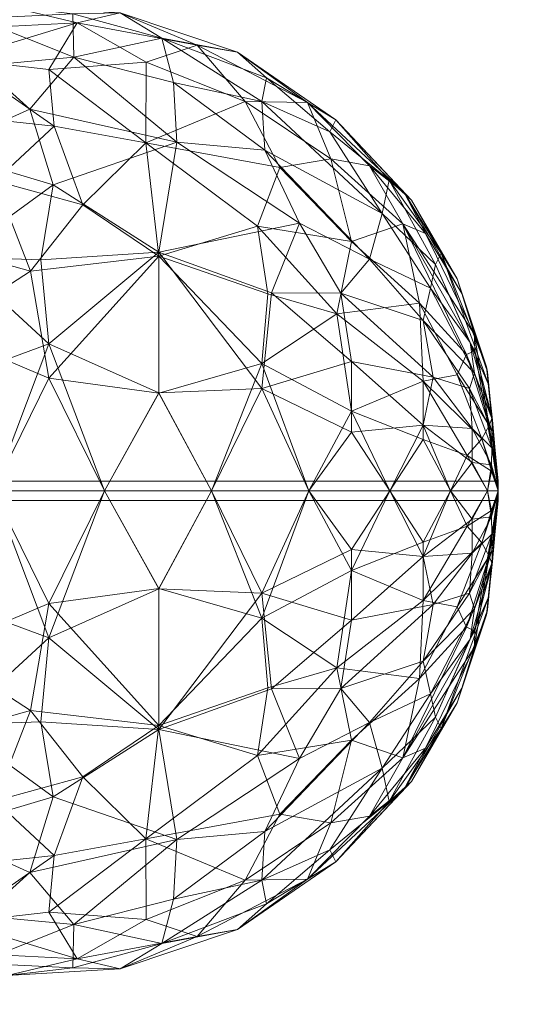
# Model space of a CAD drawing. Header units: inches. Extents: x 15 to 638, y -384 to 556.
# Tile 61 of 256: x 174.807 to 175.786, y -89.831 to -87.892. Entities that reach past the tile are written whole.
import ezdxf

# ---------------------------------------------------------------- set-up
doc = ezdxf.new("R2010")
doc.units = ezdxf.units.IN
doc.header["$MEASUREMENT"] = 0
for name, color, linetype, lineweight in [('A-DOOR', 31, 'Continuous', 9), ('A-FLOR', 192, 'Continuous', 9), ('A-ROOF', 132, 'Continuous', 9), ('A-WALL', 90, 'Continuous', 9)]:
    doc.layers.add(name, color=color, linetype=linetype, lineweight=lineweight)

# ---------------------------------------------------------------- blocks, each defined once
blk = doc.blocks.new('Planitar - Single Door - 2_8-5512180-_3D_')
at = {"layer": 'A-DOOR'}
mesh = blk.add_polyface(dxfattribs=at)
corners = [(-13.5, -2, 40.019), (-13.519, -2, 40), (-13.5, -2, 39.981), (-13.5, -0.5, 39.981), (-13.519, -0.5, 40), (-13.5, -0.5, 40.019)]
mesh.append_faces([[corners[k] for k in face] for face in [(2, 3, 4, 1)]], dxfattribs={"vtx2": -1})
mesh.append_faces([[corners[k] for k in face] for face in [(4, 5, 0, 1)]], dxfattribs={"vtx3": -1})
mesh = blk.add_polyface(dxfattribs=at)
corners = [(-13.5, -2, 39.981), (-13.481, -2, 40), (-13.5, -2, 40.019), (-13.5, -0.5, 40.019), (-13.481, -0.5, 40), (-13.5, -0.5, 39.981)]
mesh.append_faces([[corners[k] for k in face] for face in [(2, 3, 4, 1)]], dxfattribs={"vtx2": -1})
mesh.append_faces([[corners[k] for k in face] for face in [(4, 5, 0, 1)]], dxfattribs={"vtx3": -1})
mesh = blk.add_polyface(dxfattribs=at)
corners = [(-13.7896, -1.1146, 39.0874), (-13.7085, -0.8957, 39.0849), (-13.5, -1.0046, 39.0454), (-13.9785, -0.9138, 40.8116), (-14.1107, -1.0085, 40.7341), (-13.9328, -1.0787, 40.8547), (-13.5, -1.0046, 40.9546), (-13.8146, -0.8957, 40.8843), (-13.7222, -1.1146, 40.9313), (-13.5, -1.2241, 39.0529), (-13.5, -1.4355, 39.1123), (-13.693, -1.3316, 39.0966), (-13.9608, -0.9277, 39.1754), (-13.8578, -0.6877, 39.209), (-13.5, -0.7896, 40.9096), (-13.6921, -1.3316, 40.9036), (-13.5, -1.2241, 40.9471), (-13.5, -1.4355, 40.8877), (-13.7014, -0.6877, 40.8445), (-14.1701, -0.8957, 39.3428), (-14.1027, -1.1229, 39.2564), (-13.9548, -1.0989, 39.157), (-13.5, -0.7896, 39.0904), (-14.0308, -0.7613, 39.2738), (-13.9698, -1.3316, 39.2046), (-13.6686, -0.6877, 39.1483), (-13.9621, -1.3316, 40.7999), (-14.0634, -1.1819, 40.7683), (-14.1868, -1.3671, 39.3985), (-14.0984, -0.834, 40.7033), (-14.2183, -1.125, 40.6325), (-14.1854, -1.3055, 40.6296), (-13.8466, -0.6393, 40.7688), (-13.9995, -0.6877, 40.7101), (-14.252, -0.8127, 40.525), (-14.1301, -0.6424, 39.437)]
mesh.append_faces([[corners[k] for k in face] for face in [(14, 7, 6), (16, 15, 17), (6, 8, 16), (2, 1, 22)]], dxfattribs={"vtx0": -1, "vtx1": -1})
mesh.append_faces([[corners[k] for k in face] for face in [(0, 1, 2), (3, 4, 5), (6, 7, 8), (1, 12, 13), (8, 15, 16), (7, 14, 18), (19, 12, 20), (20, 12, 21), (23, 13, 12), (11, 24, 0), (7, 3, 5), (12, 1, 0), (25, 1, 13), (21, 24, 20), (12, 19, 23), (7, 5, 8), (0, 9, 11), (26, 15, 8), (27, 26, 5), (1, 25, 22), (24, 28, 20), (29, 4, 3), (27, 5, 4), (26, 8, 5), (30, 27, 4), (31, 26, 27), (32, 3, 7), (29, 3, 33), (34, 4, 29), (19, 35, 23), (27, 30, 31), (12, 0, 21), (24, 21, 0)]], dxfattribs={"vtx0": -1, "vtx1": -1, "vtx2": -1})
mesh.append_faces([[corners[k] for k in face] for face in [(0, 2, 9)]], dxfattribs={"vtx0": -1, "vtx2": -1})
mesh.append_faces([[corners[k] for k in face] for face in [(9, 10, 11)]], dxfattribs={"vtx1": -1, "vtx2": -1})
mesh = blk.add_polyface(dxfattribs=at)
corners = [(-13.2104, -1.1146, 40.9126), (-13.2915, -0.8957, 40.9151), (-13.5, -1.0046, 40.9546), (-13.0215, -0.9138, 39.1884), (-12.8893, -1.0085, 39.2659), (-13.0672, -1.0787, 39.1453), (-13.5, -1.0046, 39.0454), (-13.1854, -0.8957, 39.1157), (-13.2778, -1.1146, 39.0687), (-13.5, -1.2241, 40.9471), (-13.5, -1.4355, 40.8877), (-13.307, -1.3316, 40.9034), (-13.0392, -0.9277, 40.8246), (-13.1422, -0.6877, 40.791), (-13.5, -0.7896, 39.0904), (-13.3079, -1.3316, 39.0964), (-13.5, -1.2241, 39.0529), (-13.5, -1.4355, 39.1123), (-13.2986, -0.6877, 39.1555), (-12.8299, -0.8957, 40.6572), (-12.8973, -1.1229, 40.7436), (-13.0452, -1.0989, 40.843), (-13.5, -0.7896, 40.9096), (-12.9692, -0.7613, 40.7262), (-13.0302, -1.3316, 40.7954), (-13.3314, -0.6877, 40.8517), (-13.0379, -1.3316, 39.2001), (-12.9366, -1.1819, 39.2317), (-12.8132, -1.3671, 40.6015), (-12.9016, -0.834, 39.2967), (-12.7817, -1.125, 39.3675), (-12.8146, -1.3055, 39.3704), (-13.1534, -0.6393, 39.2312), (-13.0005, -0.6877, 39.2899), (-12.748, -0.8127, 39.475), (-12.8699, -0.6424, 40.563)]
mesh.append_faces([[corners[k] for k in face] for face in [(14, 7, 6), (16, 15, 17), (6, 8, 16), (2, 1, 22)]], dxfattribs={"vtx0": -1, "vtx1": -1})
mesh.append_faces([[corners[k] for k in face] for face in [(0, 1, 2), (3, 4, 5), (6, 7, 8), (1, 12, 13), (8, 15, 16), (7, 14, 18), (19, 12, 20), (20, 12, 21), (23, 13, 12), (11, 24, 0), (7, 3, 5), (12, 1, 0), (25, 1, 13), (21, 24, 20), (12, 19, 23), (7, 5, 8), (0, 9, 11), (26, 15, 8), (27, 26, 5), (1, 25, 22), (24, 28, 20), (29, 4, 3), (27, 5, 4), (26, 8, 5), (30, 27, 4), (31, 26, 27), (32, 3, 7), (29, 3, 33), (34, 4, 29), (19, 35, 23), (12, 0, 21), (24, 21, 0)]], dxfattribs={"vtx0": -1, "vtx1": -1, "vtx2": -1})
mesh.append_faces([[corners[k] for k in face] for face in [(0, 2, 9)]], dxfattribs={"vtx0": -1, "vtx2": -1})
mesh.append_faces([[corners[k] for k in face] for face in [(9, 10, 11)]], dxfattribs={"vtx1": -1, "vtx2": -1})
mesh = blk.add_polyface(dxfattribs=at)
corners = [(-14.1701, -0.8957, 39.3428), (-14.1027, -1.1229, 39.2564), (-14.2516, -1.0774, 39.406), (-14.252, -0.8127, 40.525), (-14.3502, -0.9353, 40.4148), (-14.2183, -1.125, 40.6325), (-14.4152, -0.807, 40.0134), (-14.4301, -0.9717, 39.8009), (-14.4548, -1.0327, 40.0587), (-14.1854, -1.3055, 40.6296), (-14.33, -1.1146, 40.4773), (-14.3042, -1.3604, 39.5633), (-14.354, -1.1636, 39.5737), (-14.1868, -1.3671, 39.3985), (-14.3444, -1.3065, 40.3908), (-14.4418, -1.255, 40.0075), (-14.3916, -1.3374, 39.7647), (-14.364, -1.4866, 39.9679), (-14.3112, -0.8028, 39.5788), (-14.3502, -0.6848, 39.8309), (-14.3219, -0.7602, 40.3646), (-14.4071, -0.8878, 40.2345), (-14.378, -1.4069, 40.1932), (-14.4217, -1.1707, 40.2454), (-14.1301, -0.6424, 39.437), (-14.3373, -0.9821, 39.5461), (-14.4397, -1.1622, 39.8323), (-14.357, -0.7006, 40.1728), (-14.2671, -1.5016, 40.3824), (-14.1107, -1.0085, 40.7341)]
mesh.append_faces([[corners[k] for k in face] for face in [(0, 1, 2), (3, 4, 5), (6, 7, 8), (9, 5, 10), (11, 12, 13), (10, 5, 4), (9, 10, 14), (15, 16, 17), (18, 7, 19), (2, 13, 12), (20, 21, 4), (22, 23, 15), (24, 0, 18), (25, 0, 2), (18, 25, 7), (26, 12, 16), (8, 15, 23), (23, 14, 10), (26, 16, 15), (11, 16, 12), (4, 23, 10), (8, 23, 21), (6, 8, 21), (26, 8, 7), (6, 21, 27), (7, 6, 19), (20, 27, 21), (22, 14, 23), (9, 14, 28), (13, 2, 1), (25, 2, 12), (7, 25, 12), (0, 25, 18), (3, 5, 29), (20, 4, 3), (23, 4, 21), (8, 26, 15), (12, 26, 7)]], dxfattribs={"vtx0": -1, "vtx1": -1, "vtx2": -1})
mesh = blk.add_polyface(dxfattribs=at)
corners = [(-12.8299, -0.8957, 40.6572), (-12.8973, -1.1229, 40.7436), (-12.7484, -1.0774, 40.594), (-12.748, -0.8127, 39.475), (-12.6498, -0.9353, 39.5852), (-12.7817, -1.125, 39.3675), (-12.5848, -0.807, 39.9866), (-12.5699, -0.9717, 40.1991), (-12.5452, -1.0327, 39.9413), (-12.8146, -1.3055, 39.3704), (-12.67, -1.1146, 39.5227), (-12.6958, -1.3604, 40.4367), (-12.646, -1.1636, 40.4263), (-12.8132, -1.3671, 40.6015), (-12.6556, -1.3065, 39.6092), (-12.5582, -1.255, 39.9925), (-12.6084, -1.3374, 40.2353), (-12.636, -1.4866, 40.0321), (-12.6888, -0.8028, 40.4212), (-12.6498, -0.6848, 40.1691), (-12.6781, -0.7602, 39.6354), (-12.5929, -0.8878, 39.7655), (-12.622, -1.4069, 39.8068), (-12.5783, -1.1707, 39.7546), (-12.8699, -0.6424, 40.563), (-12.6627, -0.9821, 40.4539), (-12.5603, -1.1622, 40.1677), (-12.643, -0.7006, 39.8272), (-12.7329, -1.5016, 39.6176), (-12.9366, -1.1819, 39.2317), (-12.8893, -1.0085, 39.2659)]
mesh.append_faces([[corners[k] for k in face] for face in [(0, 1, 2), (3, 4, 5), (6, 7, 8), (9, 5, 10), (11, 12, 13), (10, 5, 4), (9, 10, 14), (15, 16, 17), (18, 7, 19), (2, 13, 12), (20, 21, 4), (22, 23, 15), (24, 0, 18), (25, 0, 2), (18, 25, 7), (26, 12, 16), (8, 15, 23), (23, 14, 10), (26, 16, 15), (11, 16, 12), (4, 23, 10), (8, 23, 21), (6, 8, 21), (26, 8, 7), (6, 21, 27), (7, 6, 19), (20, 27, 21), (22, 14, 23), (9, 14, 28), (13, 2, 1), (25, 2, 12), (7, 25, 12), (0, 25, 18), (29, 5, 9), (3, 5, 30), (20, 4, 3), (23, 4, 21), (8, 26, 15), (12, 26, 7)]], dxfattribs={"vtx0": -1, "vtx1": -1, "vtx2": -1})
mesh = blk.add_polyface(dxfattribs=at)
corners = [(-14.1405, -1.7469, 40.2094), (-14.2648, -1.6243, 40.1605), (-14.0878, -1.8151, 40.0837), (-14.0067, -1.8568, 40.1673), (-14.0261, -1.8121, 40.2833), (-14.1369, -1.5698, 40.5139), (-13.9912, -1.7113, 40.5116), (-14.0214, -1.5258, 40.6639), (-14.1708, -1.5401, 39.5008), (-14.0463, -1.7715, 39.6532), (-14.267, -1.5344, 39.659), (-14.2306, -1.6805, 39.9036), (-13.9621, -1.3316, 40.7999), (-14.1854, -1.3055, 40.6296), (-14.2671, -1.5016, 40.3824), (-14.3444, -1.3065, 40.3908), (-14.378, -1.4069, 40.1932), (-14.1542, -1.6702, 40.3576), (-14.1868, -1.3671, 39.3985), (-13.9698, -1.3316, 39.2046), (-14.0273, -1.6089, 39.4085), (-13.9683, -1.8878, 39.8895), (-14.0726, -1.8297, 39.9638), (-14.1121, -1.7853, 39.8465), (-14.2072, -1.6682, 39.7586), (-14.3136, -1.5439, 39.817), (-14.364, -1.4866, 39.9679), (-14.4418, -1.255, 40.0075), (-14.3916, -1.3374, 39.7647), (-13.9562, -1.747, 39.5041), (-14.3042, -1.3604, 39.5633)]
mesh.append_faces([[corners[k] for k in face] for face in [(0, 1, 2), (3, 4, 0), (5, 6, 7), (8, 9, 10), (11, 2, 1), (12, 13, 7), (13, 14, 5), (14, 15, 16), (0, 17, 1), (18, 19, 20), (8, 18, 20), (21, 22, 23), (6, 5, 17), (13, 5, 7), (17, 5, 14), (17, 14, 1), (6, 17, 4), (14, 16, 1), (10, 24, 25), (1, 16, 26), (9, 23, 24), (26, 16, 27), (1, 26, 11), (25, 28, 10), (2, 11, 22), (23, 22, 11), (24, 23, 11), (25, 11, 26), (9, 24, 10), (11, 25, 24), (28, 25, 26), (8, 29, 9), (8, 20, 29), (30, 8, 10), (8, 30, 18), (28, 30, 10), (3, 0, 2), (17, 0, 4)]], dxfattribs={"vtx0": -1, "vtx1": -1, "vtx2": -1})
mesh = blk.add_polyface(dxfattribs=at)
corners = [(-12.8595, -1.7469, 39.7906), (-12.7352, -1.6243, 39.8395), (-12.9122, -1.8151, 39.9163), (-12.9933, -1.8568, 39.8327), (-12.9739, -1.8121, 39.7167), (-12.8631, -1.5698, 39.4861), (-13.0088, -1.7113, 39.4884), (-12.9786, -1.5258, 39.3361), (-12.8292, -1.5401, 40.4992), (-12.9537, -1.7715, 40.3468), (-12.733, -1.5344, 40.341), (-12.7694, -1.6805, 40.0964), (-13.0379, -1.3316, 39.2001), (-12.8146, -1.3055, 39.3704), (-12.7329, -1.5016, 39.6176), (-12.6556, -1.3065, 39.6092), (-12.622, -1.4069, 39.8068), (-12.8458, -1.6702, 39.6424), (-12.8132, -1.3671, 40.6015), (-13.0302, -1.3316, 40.7954), (-12.9727, -1.6089, 40.5915), (-13.0317, -1.8878, 40.1105), (-12.9274, -1.8297, 40.0362), (-12.8879, -1.7853, 40.1535), (-12.7928, -1.6682, 40.2414), (-12.6864, -1.5439, 40.183), (-12.636, -1.4866, 40.0321), (-12.5582, -1.255, 39.9925), (-12.6084, -1.3374, 40.2353), (-13.054, -1.8771, 40.2263), (-13.0438, -1.747, 40.4959), (-12.6958, -1.3604, 40.4367)]
mesh.append_faces([[corners[k] for k in face] for face in [(0, 1, 2), (3, 4, 0), (5, 6, 7), (8, 9, 10), (11, 2, 1), (12, 13, 7), (13, 14, 5), (14, 15, 16), (0, 17, 1), (18, 19, 20), (8, 18, 20), (21, 22, 23), (6, 5, 17), (13, 5, 7), (17, 5, 14), (17, 14, 1), (6, 17, 4), (14, 16, 1), (10, 24, 25), (1, 16, 26), (9, 23, 24), (26, 16, 27), (1, 26, 11), (25, 28, 10), (2, 11, 22), (23, 22, 11), (24, 23, 11), (29, 23, 9), (25, 11, 26), (9, 24, 10), (11, 25, 24), (28, 25, 26), (8, 30, 9), (8, 20, 30), (31, 8, 10), (8, 31, 18), (28, 31, 10), (3, 0, 2), (17, 0, 4)]], dxfattribs={"vtx0": -1, "vtx1": -1, "vtx2": -1})
mesh = blk.add_polyface(dxfattribs=at)
corners = [(-13.946, -1.8771, 39.7737), (-14.0463, -1.7715, 39.6532), (-13.8995, -1.8669, 39.6714), (-13.9178, -1.9193, 39.9999), (-13.9683, -1.8878, 39.8895), (-13.744, -1.977, 39.9647), (-13.9912, -1.7113, 40.5116), (-13.8487, -1.6821, 40.6476), (-14.0214, -1.5258, 40.6639), (-13.89, -1.5533, 39.2691), (-13.8894, -1.6901, 39.3842), (-14.0273, -1.6089, 39.4085), (-13.8882, -1.5463, 40.7365), (-13.7547, -1.7113, 39.3381), (-13.6921, -1.3316, 40.9036), (-13.9621, -1.3316, 40.7999), (-13.7506, -1.5344, 40.8011), (-13.8698, -1.8452, 40.4088), (-13.9562, -1.747, 39.5041), (-14.0726, -1.8297, 39.9638), (-13.9698, -1.3316, 39.2046), (-13.7016, -1.5344, 39.1852), (-13.7686, -1.9377, 40.2602), (-14.0261, -1.8121, 40.2833), (-13.7097, -1.9812, 39.9124), (-13.7342, -1.9793, 40.0296), (-13.8886, -1.9288, 40.076), (-13.8077, -1.9534, 40.1204), (-14.0878, -1.8151, 40.0837), (-13.776, -1.954, 40.1787), (-14.1121, -1.7853, 39.8465), (-13.7321, -1.9539, 39.7668), (-13.7924, -1.9449, 39.7988), (-13.7159, -1.8522, 40.4957), (-13.7237, -1.8724, 39.5438), (-13.8358, -1.8522, 39.5762), (-14.0067, -1.8568, 40.1673)]
mesh.append_faces([[corners[k] for k in face] for face in [(0, 1, 2), (3, 4, 5), (6, 7, 8), (9, 10, 11), (8, 7, 12), (13, 10, 9), (14, 15, 16), (12, 15, 8), (7, 6, 17), (11, 10, 18), (1, 18, 2), (3, 19, 4), (11, 20, 9), (20, 21, 9), (22, 17, 23), (4, 0, 24), (25, 26, 3), (26, 25, 27), (19, 3, 28), (23, 27, 29), (4, 24, 5), (0, 30, 1), (31, 32, 2), (33, 7, 17), (23, 17, 6), (23, 29, 22), (34, 35, 10), (18, 10, 35), (2, 18, 35), (36, 27, 23), (28, 3, 26), (7, 16, 12), (15, 12, 16), (31, 2, 35), (0, 2, 32), (24, 0, 32), (30, 0, 4), (28, 26, 36), (27, 36, 26)]], dxfattribs={"vtx0": -1, "vtx1": -1, "vtx2": -1})
mesh = blk.add_polyface(dxfattribs=at)
corners = [(-13.6294, -1.8522, 39.475), (-13.5, -1.7868, 39.3708), (-13.5, -1.9065, 39.555), (-13.5556, -1.949, 39.661), (-13.5, -1.979, 39.7623), (-13.7547, -1.7113, 39.3381), (-13.89, -1.5533, 39.2691), (-13.7016, -1.5344, 39.1852), (-13.6158, -1.7113, 39.3003), (-13.5, -1.6268, 39.2204), (-13.5, -1.7868, 40.6292), (-13.601, -1.8522, 40.5312), (-13.5, -1.9065, 40.445), (-13.693, -1.3316, 39.0966), (-13.5, -1.4355, 39.1123), (-13.5697, -1.9395, 40.3627), (-13.5, -1.979, 40.2377), (-13.5, -1.4355, 40.8877), (-13.7506, -1.5344, 40.8011), (-13.5, -1.6268, 40.7796), (-13.6568, -1.7113, 40.6917), (-13.7159, -1.8522, 40.4957), (-13.8487, -1.6821, 40.6476), (-13.7237, -1.8724, 39.5438), (-13.7287, -1.9194, 40.3494), (-13.7686, -1.9377, 40.2602), (-13.6285, -1.9823, 40.1809), (-13.8698, -1.8452, 40.4088), (-13.6226, -1.949, 39.6791), (-13.9698, -1.3316, 39.2046), (-13.6921, -1.3316, 40.9036), (-13.6024, -1.9684, 40.2613), (-13.744, -1.977, 39.9647), (-13.7342, -1.9793, 40.0296), (-13.9178, -1.9193, 39.9999), (-13.8358, -1.8522, 39.5762), (-13.7018, -1.9437, 39.7041), (-13.7321, -1.9539, 39.7668), (-13.776, -1.954, 40.1787), (-13.6435, -1.9885, 40.1207), (-13.8894, -1.6901, 39.3842)]
mesh.append_faces([[corners[k] for k in face] for face in [(10, 11, 12), (9, 7, 14), (12, 15, 16), (17, 18, 19), (19, 20, 10)]], dxfattribs={"vtx0": -1, "vtx1": -1})
mesh.append_faces([[corners[k] for k in face] for face in [(5, 6, 7), (0, 2, 3), (7, 13, 14), (19, 18, 20), (21, 20, 22), (8, 7, 9), (23, 5, 0), (11, 15, 12), (24, 25, 26), (27, 25, 24), (23, 0, 28), (8, 0, 5), (22, 20, 18), (11, 20, 21), (29, 13, 7), (18, 17, 30), (20, 11, 10), (15, 21, 31), (21, 15, 11), (32, 33, 34), (0, 8, 1), (7, 8, 5), (0, 3, 28), (35, 23, 36), (35, 36, 37), (24, 31, 21), (31, 24, 26), (21, 27, 24), (38, 39, 25), (36, 23, 28), (23, 40, 5)]], dxfattribs={"vtx0": -1, "vtx1": -1, "vtx2": -1})
mesh.append_faces([[corners[k] for k in face] for face in [(0, 1, 2), (3, 2, 4), (8, 9, 1)]], dxfattribs={"vtx0": -1, "vtx2": -1})
mesh = blk.add_polyface(dxfattribs=at)
corners = [(-13.3706, -1.8522, 40.525), (-13.5, -1.7868, 40.6292), (-13.5, -1.9065, 40.445), (-13.4444, -1.949, 40.339), (-13.5, -1.979, 40.2377), (-13.2453, -1.7113, 40.6619), (-13.11, -1.5533, 40.7309), (-13.2984, -1.5344, 40.8148), (-13.3842, -1.7113, 40.6997), (-13.5, -1.6268, 40.7796), (-13.5, -1.7868, 39.3708), (-13.399, -1.8522, 39.4688), (-13.5, -1.9065, 39.555), (-13.307, -1.3316, 40.9034), (-13.5, -1.4355, 40.8877), (-13.4303, -1.9395, 39.6373), (-13.5, -1.979, 39.7623), (-13.5, -1.4355, 39.1123), (-13.2494, -1.5344, 39.1989), (-13.5, -1.6268, 39.2204), (-13.3432, -1.7113, 39.3083), (-13.2841, -1.8522, 39.5043), (-13.1513, -1.6821, 39.3524), (-13.2763, -1.8724, 40.4562), (-13.2713, -1.9194, 39.6506), (-13.2314, -1.9377, 39.7398), (-13.3715, -1.9823, 39.8191), (-13.1302, -1.8452, 39.5912), (-13.3774, -1.949, 40.3209), (-13.0302, -1.3316, 40.7954), (-13.3079, -1.3316, 39.0964), (-13.3976, -1.9684, 39.7387), (-13.256, -1.977, 40.0353), (-13.2658, -1.9793, 39.9704), (-13.0822, -1.9193, 40.0001), (-13.1642, -1.8522, 40.4238), (-13.2982, -1.9437, 40.2959), (-13.2679, -1.9539, 40.2332), (-13.224, -1.954, 39.8213), (-13.3565, -1.9885, 39.8793), (-13.1106, -1.6901, 40.6158)]
mesh.append_faces([[corners[k] for k in face] for face in [(10, 11, 12), (9, 7, 14), (12, 15, 16), (17, 18, 19), (19, 20, 10)]], dxfattribs={"vtx0": -1, "vtx1": -1})
mesh.append_faces([[corners[k] for k in face] for face in [(5, 6, 7), (0, 2, 3), (7, 13, 14), (19, 18, 20), (21, 20, 22), (8, 7, 9), (23, 5, 0), (11, 15, 12), (24, 25, 26), (27, 25, 24), (23, 0, 28), (8, 0, 5), (22, 20, 18), (11, 20, 21), (29, 13, 7), (18, 17, 30), (20, 11, 10), (15, 21, 31), (21, 15, 11), (32, 33, 34), (0, 8, 1), (7, 8, 5), (0, 3, 28), (35, 23, 36), (35, 36, 37), (24, 31, 21), (31, 24, 26), (21, 27, 24), (38, 39, 25), (36, 23, 28), (23, 40, 5)]], dxfattribs={"vtx0": -1, "vtx1": -1, "vtx2": -1})
mesh.append_faces([[corners[k] for k in face] for face in [(0, 1, 2), (3, 2, 4), (8, 9, 1)]], dxfattribs={"vtx0": -1, "vtx2": -1})
mesh = blk.add_polyface(dxfattribs=at)
corners = [(-13.054, -1.8771, 40.2263), (-12.9537, -1.7715, 40.3468), (-13.1005, -1.8669, 40.3286), (-13.0822, -1.9193, 40.0001), (-13.0317, -1.8878, 40.1105), (-13.256, -1.977, 40.0353), (-13.0088, -1.7113, 39.4884), (-13.1513, -1.6821, 39.3524), (-12.9786, -1.5258, 39.3361), (-13.11, -1.5533, 40.7309), (-13.1106, -1.6901, 40.6158), (-12.9727, -1.6089, 40.5915), (-13.1118, -1.5463, 39.2635), (-13.2453, -1.7113, 40.6619), (-13.3079, -1.3316, 39.0964), (-13.0379, -1.3316, 39.2001), (-13.2494, -1.5344, 39.1989), (-13.1302, -1.8452, 39.5912), (-13.0438, -1.747, 40.4959), (-12.9274, -1.8297, 40.0362), (-13.0302, -1.3316, 40.7954), (-13.2984, -1.5344, 40.8148), (-13.2314, -1.9377, 39.7398), (-12.9739, -1.8121, 39.7167), (-13.2903, -1.9812, 40.0876), (-13.2658, -1.9793, 39.9704), (-13.1114, -1.9288, 39.924), (-13.1923, -1.9534, 39.8796), (-12.9122, -1.8151, 39.9163), (-13.224, -1.954, 39.8213), (-13.2679, -1.9539, 40.2332), (-13.2076, -1.9449, 40.2012), (-13.2841, -1.8522, 39.5043), (-13.2763, -1.8724, 40.4562), (-13.1642, -1.8522, 40.4238), (-12.9933, -1.8568, 39.8327), (-12.8879, -1.7853, 40.1535)]
mesh.append_faces([[corners[k] for k in face] for face in [(0, 1, 2), (3, 4, 5), (6, 7, 8), (9, 10, 11), (8, 7, 12), (13, 10, 9), (14, 15, 16), (12, 15, 8), (7, 6, 17), (11, 10, 18), (1, 18, 2), (3, 19, 4), (11, 20, 9), (20, 21, 9), (22, 17, 23), (4, 0, 24), (25, 26, 3), (26, 25, 27), (19, 3, 28), (23, 27, 29), (4, 24, 5), (30, 31, 2), (32, 7, 17), (23, 17, 6), (23, 29, 22), (33, 34, 10), (18, 10, 34), (2, 18, 34), (35, 27, 23), (28, 3, 26), (7, 16, 12), (15, 12, 16), (30, 2, 34), (0, 2, 31), (24, 0, 31), (36, 0, 4), (28, 26, 35), (27, 35, 26)]], dxfattribs={"vtx0": -1, "vtx1": -1, "vtx2": -1})
mesh = blk.add_polyface(dxfattribs=at)
corners = [(-13.6435, -1.9885, 40.1207), (-13.6285, -1.9823, 40.1809), (-13.7686, -1.9377, 40.2602), (-13.776, -1.954, 40.1787), (-13.5121, -2, 40.007), (-13.8077, -1.9534, 40.1204), (-13.7342, -1.9793, 40.0296), (-13.5155, -2, 40.0035), (-13.503, -2, 40.016), (-13.6024, -1.9684, 40.2613), (-13.506, -2, 40.013), (-13.6393, -1.9894, 39.8829), (-13.509, -2, 39.99), (-13.5121, -2, 39.993), (-13.5511, -1.9871, 39.8106), (-13.6226, -1.949, 39.6791), (-13.5556, -1.949, 39.661), (-13.503, -2, 39.984), (-13.5, -2, 39.981), (-13.5387, -1.9873, 40.1906), (-13.5697, -1.9395, 40.3627), (-13.585, -1.9877, 39.8274), (-13.5, -2, 40.019), (-13.5, -1.979, 40.2377), (-13.7018, -1.9437, 39.7041), (-13.7097, -1.9812, 39.9124), (-13.5155, -2, 39.9965), (-13.744, -1.977, 39.9647), (-13.519, -2, 40), (-13.7924, -1.9449, 39.7988), (-13.5, -1.979, 39.7623), (-13.506, -2, 39.987), (-13.7321, -1.9539, 39.7668), (-13.6178, -1.9881, 39.851), (-13.509, -2, 40.01)]
mesh.append_faces([[corners[k] for k in face] for face in [(8, 9, 10), (17, 14, 18), (22, 19, 8), (28, 27, 26), (34, 0, 4)]], dxfattribs={"vtx0": -1, "vtx1": -1})
mesh.append_faces([[corners[k] for k in face] for face in [(0, 1, 2), (0, 3, 4), (5, 6, 7), (14, 15, 16), (10, 9, 1), (9, 19, 20), (15, 14, 21), (17, 21, 14), (15, 21, 24), (26, 27, 25), (9, 8, 19), (23, 20, 19), (6, 27, 28), (25, 29, 11), (30, 14, 16), (32, 33, 11), (11, 33, 12), (25, 11, 13), (32, 11, 29), (24, 21, 33), (31, 33, 21), (33, 32, 24), (1, 0, 34), (4, 3, 5)]], dxfattribs={"vtx0": -1, "vtx1": -1, "vtx2": -1})
mesh.append_faces([[corners[k] for k in face] for face in [(11, 12, 13), (25, 13, 26), (6, 28, 7), (21, 17, 31)]], dxfattribs={"vtx0": -1, "vtx2": -1})
mesh.append_faces([[corners[k] for k in face] for face in [(22, 23, 19), (7, 4, 5), (30, 18, 14), (31, 12, 33), (34, 10, 1)]], dxfattribs={"vtx1": -1, "vtx2": -1})
mesh = blk.add_polyface(dxfattribs=at)
corners = [(-13.3565, -1.9885, 39.8793), (-13.3715, -1.9823, 39.8191), (-13.2314, -1.9377, 39.7398), (-13.224, -1.954, 39.8213), (-13.4879, -2, 39.993), (-13.1923, -1.9534, 39.8796), (-13.2658, -1.9793, 39.9704), (-13.4845, -2, 39.9965), (-13.497, -2, 39.984), (-13.3976, -1.9684, 39.7387), (-13.494, -2, 39.987), (-13.3607, -1.9894, 40.1171), (-13.491, -2, 40.01), (-13.4879, -2, 40.007), (-13.4489, -1.9871, 40.1894), (-13.3774, -1.949, 40.3209), (-13.4444, -1.949, 40.339), (-13.497, -2, 40.016), (-13.5, -2, 40.019), (-13.4613, -1.9873, 39.8094), (-13.4303, -1.9395, 39.6373), (-13.415, -1.9877, 40.1726), (-13.5, -2, 39.981), (-13.5, -1.979, 39.7623), (-13.2982, -1.9437, 40.2959), (-13.2903, -1.9812, 40.0876), (-13.4845, -2, 40.0035), (-13.256, -1.977, 40.0353), (-13.481, -2, 40), (-13.2076, -1.9449, 40.2012), (-13.5, -1.979, 40.2377), (-13.494, -2, 40.013), (-13.2679, -1.9539, 40.2332), (-13.3822, -1.9881, 40.149), (-13.491, -2, 39.99)]
mesh.append_faces([[corners[k] for k in face] for face in [(8, 9, 10), (17, 14, 18), (22, 19, 8), (28, 27, 26), (34, 0, 4)]], dxfattribs={"vtx0": -1, "vtx1": -1})
mesh.append_faces([[corners[k] for k in face] for face in [(0, 1, 2), (0, 3, 4), (5, 6, 7), (14, 15, 16), (10, 9, 1), (9, 19, 20), (15, 14, 21), (17, 21, 14), (15, 21, 24), (26, 27, 25), (9, 8, 19), (23, 20, 19), (6, 27, 28), (25, 29, 11), (30, 14, 16), (32, 33, 11), (11, 33, 12), (25, 11, 13), (32, 11, 29), (24, 21, 33), (31, 33, 21), (33, 32, 24), (1, 0, 34), (4, 3, 5)]], dxfattribs={"vtx0": -1, "vtx1": -1, "vtx2": -1})
mesh.append_faces([[corners[k] for k in face] for face in [(11, 12, 13), (25, 13, 26), (6, 28, 7), (21, 17, 31)]], dxfattribs={"vtx0": -1, "vtx2": -1})
mesh.append_faces([[corners[k] for k in face] for face in [(22, 23, 19), (7, 4, 5), (30, 18, 14), (31, 12, 33), (34, 10, 1)]], dxfattribs={"vtx1": -1, "vtx2": -1})

msp = doc.modelspace()

# ---------------------------------------------------------------- block references
at = {"layer": 'A-DOOR', "rotation": 89.99999999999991}
msp.add_blockref('Planitar - Single Door - 2_8-5512180-_3D_', (173.75, -75.32), dxfattribs=at)

# ---------------------------------------------------------------- meshes
at = {"layer": 'A-FLOR'}
mesh = msp.add_polyface(dxfattribs=at)
corners = [(34.9919, -40.32, -2), (35.9919, -40.32, -2), (35.9919, 270, -2), (33.9919, 270, -2), (33.9919, 351, -2), (31.9919, 351, -2), (31.9919, 443, -2), (171.25, 443, -2), (171.25, 444, -2), (478.25, 444, -2), (478.25, 445.5, -2), (612, 445.5, -2), (612, 273.5, -2), (610, 273.5, -2), (610, -38.57, -2), (614.75, -38.57, -2), (614.75, -307.5, -2), (528, -307.5, -2), (528, -314.25, -2), (184.75, -314.25, -2), (184.75, -279.55, -2), (109.75, -279.55, -2), (109.75, -229.75, -2), (132.5, -229.75, -2), (132.5, -176.25, -2), (34.9919, -176.25, -2)]
mesh.append_faces([[corners[k] for k in face] for face in [(14, 17, 24)]], dxfattribs={"vtx0": -1, "vtx1": -1, "vtx2": -1})
mesh.append_faces([[corners[k] for k in face] for face in [(20, 23, 24, 17)]], dxfattribs={"vtx0": -1, "vtx2": -1, "vtx3": -1})
mesh.append_faces([[corners[k] for k in face] for face in [(19, 20, 17, 18)]], dxfattribs={"vtx1": -1})
mesh.append_faces([[corners[k] for k in face] for face in [(1, 2, 14, 24), (13, 14, 2, 7)]], dxfattribs={"vtx1": -1, "vtx2": -1, "vtx3": -1})
mesh.append_faces([[corners[k] for k in face] for face in [(25, 0, 1, 24), (21, 22, 23, 20), (9, 10, 11)]], dxfattribs={"vtx2": -1})
mesh.append_faces([[corners[k] for k in face] for face in [(2, 3, 4, 7), (7, 8, 9, 13), (11, 12, 13, 9)]], dxfattribs={"vtx2": -1, "vtx3": -1})
mesh.append_faces([[corners[k] for k in face] for face in [(4, 5, 6, 7), (14, 15, 16, 17)]], dxfattribs={"vtx3": -1})
mesh = msp.add_polyface(dxfattribs=at)
corners = [(34.9919, -40.32), (34.9919, -176.25), (132.5, -176.25), (132.5, -229.75), (109.75, -229.75), (109.75, -279.55), (184.75, -279.55), (184.75, -314.25), (528, -314.25), (528, -307.5), (614.75, -307.5), (614.75, -38.57), (610, -38.57), (610, 273.5), (612, 273.5), (612, 445.5), (478.25, 445.5), (478.25, 444), (171.25, 444), (171.25, 443), (31.9919, 443), (31.9919, 351), (33.9919, 351), (33.9919, 270), (35.9919, 270), (35.9919, -40.32)]
mesh.append_faces([[corners[k] for k in face] for face in [(9, 6, 7, 8)]], dxfattribs={"vtx0": -1})
mesh.append_faces([[corners[k] for k in face] for face in [(3, 6, 2)]], dxfattribs={"vtx0": -1, "vtx1": -1})
mesh.append_faces([[corners[k] for k in face] for face in [(2, 6, 9, 12)]], dxfattribs={"vtx0": -1, "vtx1": -1, "vtx2": -1, "vtx3": -1})
mesh.append_faces([[corners[k] for k in face] for face in [(24, 12, 13, 19), (12, 24, 25, 2)]], dxfattribs={"vtx0": -1, "vtx2": -1, "vtx3": -1})
mesh.append_faces([[corners[k] for k in face] for face in [(16, 17, 15)]], dxfattribs={"vtx1": -1})
mesh.append_faces([[corners[k] for k in face] for face in [(10, 11, 12, 9), (20, 21, 22, 19)]], dxfattribs={"vtx2": -1})
mesh.append_faces([[corners[k] for k in face] for face in [(13, 14, 15, 17), (17, 18, 19, 13), (22, 23, 24, 19)]], dxfattribs={"vtx2": -1, "vtx3": -1})
mesh.append_faces([[corners[k] for k in face] for face in [(3, 4, 5, 6), (25, 0, 1, 2)]], dxfattribs={"vtx3": -1})
at = {"layer": 'A-ROOF'}
mesh = msp.add_polyface(dxfattribs=at)
corners = [(619.25, -37.07, 149), (619.25, -310.25, 149), (29.4919, -310.25, 149), (29.4919, -37.07, 149)]
mesh.append_faces([[corners[k] for k in face] for face in [(0, 1, 2, 3)]])
mesh = msp.add_polyface(dxfattribs=at)
corners = [(29.4919, -37.07, 157), (29.4919, -310.25, 157), (619.25, -310.25, 157), (619.25, -37.07, 157)]
mesh.append_faces([[corners[k] for k in face] for face in [(0, 1, 2, 3)]])
at = {"layer": 'A-WALL'}
mesh = msp.add_polyface(dxfattribs=at)
corners = [(177, -168), (170.5, -168), (170.5, -91.32), (177, -91.32), (170.5, -43.57), (177, -43.57), (177, -59.32), (170.5, -59.32)]
mesh.append_faces([[corners[k] for k in face] for face in [(1, 2, 3, 0), (7, 4, 5, 6)]])
mesh = msp.add_polyface(dxfattribs=at)
corners = [(170.5, -168, 148), (177, -168, 148), (177, -45.57, 148), (170.5, -45.57, 148)]
mesh.append_faces([[corners[k] for k in face] for face in [(0, 1, 2, 3)]])
mesh = msp.add_polyface(dxfattribs=at)
corners = [(177, -59.32, 80), (177, -91.32, 80), (170.5, -91.32, 80), (170.5, -59.32, 80)]
mesh.append_faces([[corners[k] for k in face] for face in [(0, 1, 2, 3)]])

doc.saveas('drawing.dxf')
